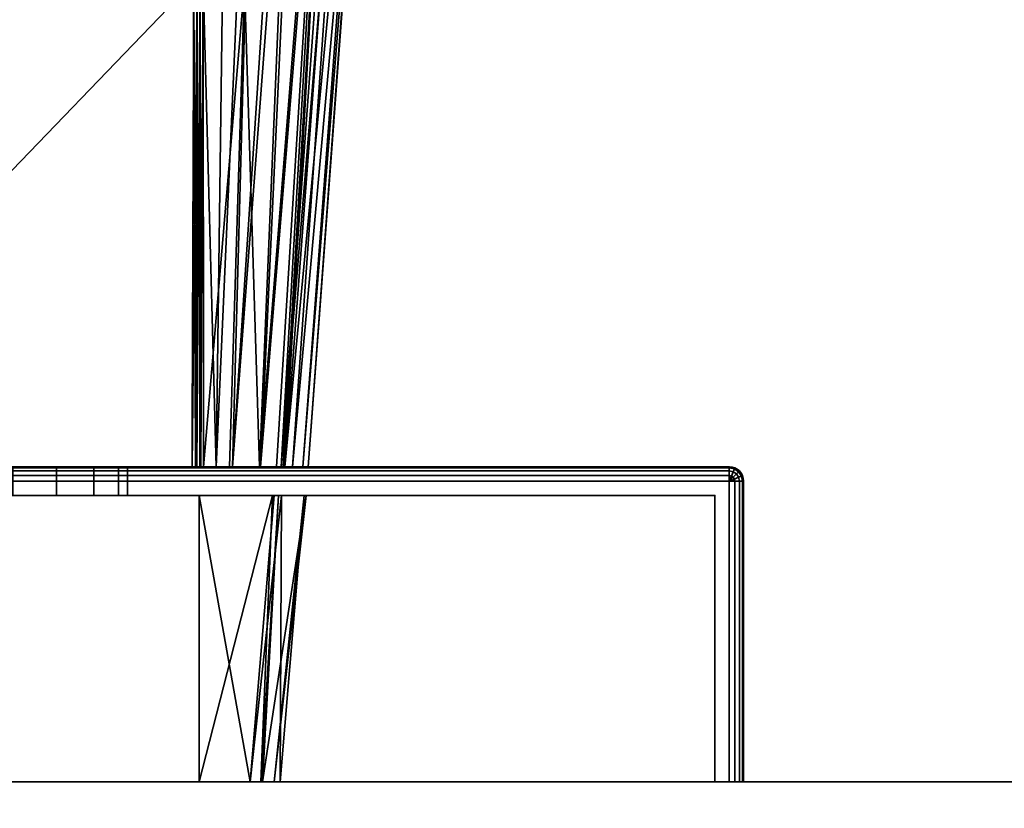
# Model space of a CAD drawing. Header units: millimetres. Extents: x -309 to 8309, y -96 to 57.
# Tile 10 of 95: x -254 to -219, y -1 to 27. Entities that reach past the tile are written whole.
import ezdxf

# ---------------------------------------------------------------- set-up
doc = ezdxf.new("R2010")
doc.units = ezdxf.units.MM
doc.layers.add('151', color=7, linetype='Continuous', true_color=0xffffff)
doc.layers.add('31', color=7, linetype='Continuous', true_color=0xffffff)

# ---------------------------------------------------------------- blocks, each defined once
blk = doc.blocks.new('UG_SURFACE_007')
at = {"layer": '151', "color": 252, "linetype": 'Continuous', "lineweight": 35}
for points in [[(-122, -37.3), (-309, -37.3), (-309, 0), (-122, 0)], [(-309, 0), (-309, 0, 2017), (-122, 0, 2017), (-122, 0)], [(-122, 0, 2017), (-309, 0, 2017), (-309, -39.3, 2017), (-122, -39.3, 2017)]]:
    blk.add_3dface(points, dxfattribs=at)
blk = doc.blocks.new('UG_SURFACE_025')
at = {"layer": '31', "color": 251, "linetype": 'Continuous', "lineweight": 35}
for points in [[(-279, 11, 1000), (-229, 11, 1000), (-229, 10.962, 999.809), (-279, 10.962, 999.809)], [(-229, 11, 1050), (-279, 11, 1050), (-279, 10.962, 1050.191), (-229, 10.962, 1050.191)], [(-229, 11, 1000), (-279, 11, 1000), (-254, 11, 1014), (-252.469, 11, 1014.305)], [(-279, 11, 1050), (-229, 11, 1050), (-254, 11, 1036), (-255.531, 11, 1035.696)], [(-252.469, 11, 1035.696), (-254, 11, 1036), (-229, 11, 1050)], [(-254, 10, 1036), (-254, 11, 1036), (-252.469, 11, 1035.696), (-252.469, 10, 1035.696)], [(-252.469, 10, 1014.305), (-252.469, 11, 1014.305), (-254, 11, 1014), (-254, 10, 1014)], [(-252.469, 11, 1014.305), (-251.172, 11, 1015.172), (-229, 11, 1000)], [(-229, 11, 1050), (-251.172, 11, 1034.828), (-252.469, 11, 1035.696)], [(-252.469, 10, 1035.696), (-252.469, 11, 1035.696), (-251.172, 11, 1034.828), (-251.172, 10, 1034.828)], [(-251.172, 10, 1015.172), (-251.172, 11, 1015.172), (-252.469, 11, 1014.305), (-252.469, 10, 1014.305)], [(-251.172, 11, 1015.172), (-250.304, 11, 1016.469), (-229, 11, 1000)], [(-250.304, 11, 1033.531), (-251.172, 11, 1034.828), (-229, 11, 1050)], [(-251.172, 10, 1034.828), (-251.172, 11, 1034.828), (-250.304, 11, 1033.531), (-250.304, 10, 1033.531)], [(-250.304, 10, 1016.469), (-250.304, 11, 1016.469), (-251.172, 11, 1015.172), (-251.172, 10, 1015.172)], [(-229, 11, 1000), (-250.304, 11, 1016.469), (-250, 11, 1018)], [(-250, 11, 1032), (-250.304, 11, 1033.531), (-229, 11, 1050)], [(-250.304, 10, 1033.531), (-250.304, 11, 1033.531), (-250, 11, 1032), (-250, 10, 1032)], [(-250, 10, 1018), (-250, 11, 1018), (-250.304, 11, 1016.469), (-250.304, 10, 1016.469)], [(-250, 11, 1018), (-250, 11, 1032), (-229, 11, 1050), (-229, 11, 1000)], [(-250, 10, 1032), (-250, 11, 1032), (-250, 11, 1018), (-250, 10, 1018)], [(-229, 11, 1000), (-228.809, 10.962, 1000), (-228.823, 10.927, 999.809), (-229, 10.962, 999.809)], [(-229, 11, 1000), (-229, 11, 1050), (-228.809, 10.962, 1050), (-228.809, 10.962, 1000)], [(-229, 10.962, 1050.191), (-228.823, 10.927, 1050.191), (-228.809, 10.962, 1050), (-229, 11, 1050)], [(-279, 10.962, 999.809), (-229, 10.962, 999.809), (-229, 10.854, 999.646), (-279, 10.854, 999.646)], [(-229, 10.962, 1050.191), (-279, 10.962, 1050.191), (-279, 10.854, 1050.354), (-229, 10.854, 1050.354)], [(-279, 10.854, 999.646), (-229, 10.854, 999.646), (-229, 10.691, 999.538), (-279, 10.691, 999.538)], [(-229, 10.854, 1050.354), (-279, 10.854, 1050.354), (-279, 10.691, 1050.462), (-229, 10.691, 1050.462)], [(-279, 10.691, 999.538), (-229, 10.691, 999.538), (-229, 10.5, 999.5), (-279, 10.5, 999.5)], [(-229, 10.691, 1050.462), (-279, 10.691, 1050.462), (-279, 10.5, 1050.5), (-229, 10.5, 1050.5)], [(-229, 10.962, 999.809), (-228.823, 10.927, 999.809), (-228.865, 10.827, 999.646), (-229, 10.854, 999.646)], [(-229, 10.854, 1050.354), (-228.865, 10.827, 1050.354), (-228.823, 10.927, 1050.191), (-229, 10.962, 1050.191)], [(-229, 10.854, 999.646), (-228.865, 10.827, 999.646), (-228.927, 10.677, 999.538), (-229, 10.691, 999.538)], [(-229, 10.691, 1050.462), (-228.927, 10.677, 1050.462), (-228.865, 10.827, 1050.354), (-229, 10.854, 1050.354)], [(-229, 10.691, 999.538), (-228.927, 10.677, 999.538), (-229, 10.5, 999.5)], [(-229, 10.5, 1050.5), (-228.927, 10.677, 1050.462), (-229, 10.691, 1050.462)], [(-228.927, 10.677, 999.538), (-228.865, 10.635, 999.538), (-229, 10.5, 999.5)], [(-229, 10.5, 1050.5), (-228.865, 10.635, 1050.462), (-228.927, 10.677, 1050.462)], [(-228.865, 10.827, 999.646), (-228.75, 10.75, 999.646), (-228.865, 10.635, 999.538), (-228.927, 10.677, 999.538)], [(-228.927, 10.677, 1050.462), (-228.865, 10.635, 1050.462), (-228.75, 10.75, 1050.354), (-228.865, 10.827, 1050.354)], [(-228.823, 10.927, 999.809), (-228.673, 10.827, 999.809), (-228.75, 10.75, 999.646), (-228.865, 10.827, 999.646)], [(-228.865, 10.827, 1050.354), (-228.75, 10.75, 1050.354), (-228.673, 10.827, 1050.191), (-228.823, 10.927, 1050.191)], [(-228.75, 10.75, 999.646), (-228.673, 10.635, 999.646), (-228.823, 10.573, 999.538), (-228.865, 10.635, 999.538)], [(-228.865, 10.635, 1050.462), (-228.823, 10.573, 1050.462), (-228.673, 10.635, 1050.354), (-228.75, 10.75, 1050.354)], [(-228.809, 10.962, 1000), (-228.646, 10.854, 1000), (-228.673, 10.827, 999.809), (-228.823, 10.927, 999.809)], [(-228.823, 10.927, 1050.191), (-228.673, 10.827, 1050.191), (-228.646, 10.854, 1050), (-228.809, 10.962, 1050)], [(-228.809, 10.962, 1000), (-228.809, 10.962, 1050), (-228.646, 10.854, 1050), (-228.646, 10.854, 1000)], [(-228.673, 10.827, 999.809), (-228.573, 10.677, 999.809), (-228.673, 10.635, 999.646), (-228.75, 10.75, 999.646)], [(-228.75, 10.75, 1050.354), (-228.673, 10.635, 1050.354), (-228.573, 10.677, 1050.191), (-228.673, 10.827, 1050.191)], [(-228.646, 10.854, 1000), (-228.538, 10.691, 1000), (-228.573, 10.677, 999.809), (-228.673, 10.827, 999.809)], [(-228.673, 10.827, 1050.191), (-228.573, 10.677, 1050.191), (-228.538, 10.691, 1050), (-228.646, 10.854, 1050)], [(-228.573, 10.677, 999.809), (-228.538, 10.5, 999.809), (-228.646, 10.5, 999.646), (-228.673, 10.635, 999.646)], [(-228.673, 10.635, 1050.354), (-228.646, 10.5, 1050.354), (-228.538, 10.5, 1050.191), (-228.573, 10.677, 1050.191)], [(-228.646, 10.854, 1000), (-228.646, 10.854, 1050), (-228.538, 10.691, 1050), (-228.538, 10.691, 1000)], [(-228.538, 10.691, 1000), (-228.5, 10.5, 1000), (-228.538, 10.5, 999.809), (-228.573, 10.677, 999.809)], [(-228.573, 10.677, 1050.191), (-228.538, 10.5, 1050.191), (-228.5, 10.5, 1050), (-228.538, 10.691, 1050)], [(-228.538, 10.691, 1000), (-228.538, 10.691, 1050), (-228.5, 10.5, 1050), (-228.5, 10.5, 1000)], [(-229, 10.5, 999.5), (-229, 0, 999.5), (-279, 0, 999.5), (-279, 10.5, 999.5)], [(-229, 0, 1050.5), (-229, 10.5, 1050.5), (-279, 10.5, 1050.5), (-279, 0, 1050.5)], [(-228.865, 10.635, 999.538), (-228.823, 10.573, 999.538), (-229, 10.5, 999.5)], [(-229, 10.5, 1050.5), (-228.823, 10.573, 1050.462), (-228.865, 10.635, 1050.462)], [(-228.823, 10.573, 999.538), (-228.809, 10.5, 999.538), (-229, 10.5, 999.5)], [(-229, 10.5, 1050.5), (-228.809, 10.5, 1050.462), (-228.823, 10.573, 1050.462)], [(-228.809, 10.5, 999.538), (-228.809, 0, 999.538), (-229, 0, 999.5), (-229, 10.5, 999.5)], [(-229, 10.5, 1050.5), (-229, 0, 1050.5), (-228.809, 0, 1050.462), (-228.809, 10.5, 1050.462)], [(-228.673, 10.635, 999.646), (-228.646, 10.5, 999.646), (-228.809, 10.5, 999.538), (-228.823, 10.573, 999.538)], [(-228.823, 10.573, 1050.462), (-228.809, 10.5, 1050.462), (-228.646, 10.5, 1050.354), (-228.673, 10.635, 1050.354)], [(-228.646, 10.5, 999.646), (-228.646, 0, 999.646), (-228.809, 0, 999.538), (-228.809, 10.5, 999.538)], [(-228.809, 10.5, 1050.462), (-228.809, 0, 1050.462), (-228.646, 0, 1050.354), (-228.646, 10.5, 1050.354)], [(-228.538, 10.5, 999.809), (-228.538, 0, 999.809), (-228.646, 0, 999.646), (-228.646, 10.5, 999.646)], [(-228.646, 10.5, 1050.354), (-228.646, 0, 1050.354), (-228.538, 0, 1050.191), (-228.538, 10.5, 1050.191)], [(-228.5, 10.5, 1000), (-228.5, 0, 1000), (-228.538, 0, 999.809), (-228.538, 10.5, 999.809)], [(-228.538, 10.5, 1050.191), (-228.538, 0, 1050.191), (-228.5, 0, 1050), (-228.5, 10.5, 1050)], [(-228.5, 10.5, 1050), (-228.5, 0, 1050), (-228.5, 0, 1000), (-228.5, 10.5, 1000)], [(-278.5, 0, 1049.5), (-278.5, 10, 1049.5), (-229.5, 10, 1049.5), (-229.5, 0, 1049.5)], [(-229.5, 0, 1000.5), (-229.5, 10, 1000.5), (-278.5, 10, 1000.5), (-278.5, 0, 1000.5)], [(-255.531, 10, 1035.696), (-254, 10, 1036), (-229.5, 10, 1049.5), (-278.5, 10, 1049.5)], [(-252.469, 10, 1014.305), (-254, 10, 1014), (-278.5, 10, 1000.5), (-229.5, 10, 1000.5)], [(-229.5, 10, 1049.5), (-254, 10, 1036), (-252.469, 10, 1035.696)], [(-229.5, 10, 1000.5), (-251.172, 10, 1015.172), (-252.469, 10, 1014.305)], [(-252.469, 10, 1035.696), (-251.172, 10, 1034.828), (-229.5, 10, 1049.5)], [(-229.5, 10, 1000.5), (-250.304, 10, 1016.469), (-251.172, 10, 1015.172)], [(-229.5, 10, 1049.5), (-251.172, 10, 1034.828), (-250.304, 10, 1033.531)], [(-229.5, 10, 1049.5), (-250.304, 10, 1033.531), (-250, 10, 1032)], [(-250, 10, 1018), (-250.304, 10, 1016.469), (-229.5, 10, 1000.5)], [(-229.5, 10, 1000.5), (-229.5, 10, 1049.5), (-250, 10, 1032), (-250, 10, 1018)], [(-229.5, 0, 1049.5), (-229.5, 10, 1049.5), (-229.5, 10, 1000.5), (-229.5, 0, 1000.5)], [(-278.5, 0, 1049.5), (-229.5, 0, 1049.5), (-229, 0, 1050.5), (-279, 0, 1050.5)], [(-229.5, 0, 1000.5), (-278.5, 0, 1000.5), (-279, 0, 999.5), (-229, 0, 999.5)], [(-229.5, 0, 1000.5), (-228.646, 0, 999.646), (-228.538, 0, 999.809), (-228.5, 0, 1000)], [(-228.5, 0, 1000), (-228.5, 0, 1050), (-229.5, 0, 1049.5), (-229.5, 0, 1000.5)], [(-229.5, 0, 1049.5), (-228.646, 0, 1050.354), (-228.809, 0, 1050.462), (-229, 0, 1050.5)], [(-229, 0, 999.5), (-228.809, 0, 999.538), (-228.646, 0, 999.646), (-229.5, 0, 1000.5)], [(-228.5, 0, 1050), (-228.538, 0, 1050.191), (-228.646, 0, 1050.354), (-229.5, 0, 1049.5)]]:
    blk.add_3dface(points, dxfattribs=at)
blk = doc.blocks.new('UG_SURFACE_026')
at = {"layer": '31', "color": 251, "linetype": 'Continuous', "lineweight": 35}
for points in [[(-247.684, 27.953, 1115), (-247.636, 44.489, 1115), (-264, 53.146, 1115), (-264, 11, 1115)], [(-264, 11, 1093), (-264, 53.146, 1093), (-247.636, 44.489, 1093), (-247.684, 27.953, 1093)], [(-247.357, 27.952, 1093.122), (-246.462, 44.396, 1093.862), (-246.903, 11, 1094.039)], [(-246.903, 11, 1094.039), (-246.462, 44.396, 1093.862), (-245.428, 44.292, 1094.753)], [(-245.428, 44.292, 1094.753), (-246.336, 11, 1095.113), (-246.903, 11, 1094.039)], [(-246.336, 11, 1095.113), (-245.428, 44.292, 1094.753), (-244.143, 44.162, 1095.86)], [(-246.336, 11, 1095.113), (-244.143, 44.162, 1095.86), (-243.826, 44.089, 1096.421)], [(-243.826, 44.089, 1096.421), (-245.353, 11, 1096.977), (-246.336, 11, 1095.113)], [(-245.394, 11, 1111.273), (-244.012, 44.116, 1111.778), (-245.913, 27.845, 1113.426)], [(-242.766, 43.846, 1109.778), (-244.012, 44.116, 1111.778), (-245.394, 11, 1111.273)], [(-245.353, 11, 1096.977), (-243.826, 44.089, 1096.421), (-242.665, 43.82, 1098.477)], [(-245.394, 11, 1111.273), (-244.799, 11, 1110.199), (-242.766, 43.846, 1109.778)], [(-242.665, 43.82, 1098.477), (-244.566, 11, 1098.47), (-245.353, 11, 1096.977)], [(-244.799, 11, 1110.199), (-244.637, 11, 1109.341), (-242.766, 43.846, 1109.778)], [(-242.248, 43.733, 1108.945), (-242.766, 43.846, 1109.778), (-244.637, 11, 1109.341)], [(-241.945, 43.64, 1107.609), (-242.248, 43.733, 1108.945), (-244.637, 11, 1109.341)], [(-244.637, 11, 1109.341), (-244.242, 11, 1107.254), (-241.945, 43.64, 1107.609)], [(-242.665, 43.82, 1098.477), (-244.504, 11, 1098.883), (-244.566, 11, 1098.47)], [(-244.504, 11, 1098.883), (-242.665, 43.82, 1098.477), (-242.055, 43.678, 1099.557)], [(-244.504, 11, 1098.883), (-242.055, 43.678, 1099.557), (-241.426, 43.481, 1102.985)], [(-241.306, 43.443, 1104.784), (-241.945, 43.64, 1107.609), (-244.242, 11, 1107.254)], [(-241.426, 43.481, 1102.985), (-243.873, 11, 1103.094), (-244.504, 11, 1098.883)], [(-244.242, 11, 1107.254), (-243.688, 11, 1104.328), (-241.306, 43.443, 1104.784)], [(-243.873, 11, 1103.094), (-241.426, 43.481, 1102.985), (-241.285, 43.436, 1103.755)], [(-243.688, 11, 1104.328), (-243.873, 11, 1103.094), (-241.285, 43.436, 1103.755)], [(-241.285, 43.436, 1103.755), (-241.306, 43.443, 1104.784), (-243.688, 11, 1104.328)], [(-264, 11, 1115), (-247.744, 11, 1115), (-247.684, 27.953, 1115)], [(-247.684, 27.953, 1093), (-247.744, 11, 1093), (-264, 11, 1093)], [(-247.684, 27.953, 1115), (-247.744, 11, 1115), (-247.625, 11, 1114.986)], [(-247.744, 11, 1093), (-247.684, 27.953, 1093), (-247.567, 27.953, 1093.014)], [(-247.567, 27.953, 1093.014), (-247.594, 11, 1093.026), (-247.744, 11, 1093)], [(-247.625, 11, 1114.986), (-247.567, 27.953, 1114.986), (-247.684, 27.953, 1115)], [(-247.625, 11, 1114.986), (-247.596, 11, 1114.973), (-247.567, 27.953, 1114.986)], [(-247.455, 27.952, 1114.944), (-247.567, 27.953, 1114.986), (-247.596, 11, 1114.973)], [(-247.596, 11, 1114.973), (-247.471, 11, 1114.919), (-247.455, 27.952, 1114.944)], [(-247.579, 11, 1093.028), (-247.594, 11, 1093.026), (-247.567, 27.953, 1093.014)], [(-247.579, 11, 1093.028), (-247.567, 27.953, 1093.014), (-247.455, 27.952, 1093.055)], [(-247.455, 27.952, 1093.055), (-247.46, 11, 1093.094), (-247.579, 11, 1093.028)], [(-247.471, 11, 1114.919), (-247.459, 11, 1114.908), (-247.455, 27.952, 1114.944)], [(-247.432, 11, 1093.11), (-247.46, 11, 1093.094), (-247.455, 27.952, 1093.055)], [(-247.357, 27.845, 1114.878), (-247.455, 27.952, 1114.944), (-247.459, 11, 1114.908)], [(-247.459, 11, 1114.908), (-247.348, 11, 1114.805), (-247.357, 27.845, 1114.878)], [(-247.432, 11, 1093.11), (-247.455, 27.952, 1093.055), (-247.357, 27.952, 1093.122)], [(-247.357, 27.952, 1093.122), (-247.348, 11, 1093.195), (-247.432, 11, 1093.11)], [(-246.903, 11, 1094.039), (-247.348, 11, 1093.195), (-247.357, 27.952, 1093.122)], [(-245.913, 27.845, 1113.426), (-247.357, 27.845, 1114.878), (-247.348, 11, 1114.805)], [(-247.348, 11, 1114.805), (-246.438, 11, 1113.16), (-245.913, 27.845, 1113.426)], [(-245.913, 27.845, 1113.426), (-246.438, 11, 1113.16), (-245.394, 11, 1111.273)], [(-229, 11, 1129), (-279, 11, 1129), (-279, 10.962, 1129.191), (-229, 10.962, 1129.191)], [(-279, 11, 1079), (-229, 11, 1079), (-229, 10.962, 1078.809), (-279, 10.962, 1078.809)], [(-229, 11, 1079), (-279, 11, 1079), (-264, 11, 1093), (-247.744, 11, 1093)], [(-279, 11, 1129), (-229, 11, 1129), (-247.744, 11, 1115), (-264, 11, 1115)], [(-247.744, 11, 1093), (-247.594, 11, 1093.026), (-247.579, 11, 1093.028), (-229, 11, 1079)], [(-247.625, 11, 1114.986), (-247.744, 11, 1115), (-229, 11, 1129)], [(-247.596, 11, 1114.973), (-247.625, 11, 1114.986), (-229, 11, 1129)], [(-229, 11, 1129), (-247.471, 11, 1114.919), (-247.596, 11, 1114.973)], [(-229, 11, 1079), (-247.579, 11, 1093.028), (-247.46, 11, 1093.094), (-247.432, 11, 1093.11)], [(-247.348, 11, 1114.805), (-247.459, 11, 1114.908), (-247.471, 11, 1114.919), (-229, 11, 1129)], [(-247.432, 11, 1093.11), (-247.348, 11, 1093.195), (-229, 11, 1079)], [(-229, 11, 1079), (-247.348, 11, 1093.195), (-246.903, 11, 1094.039)], [(-246.438, 11, 1113.16), (-247.348, 11, 1114.805), (-229, 11, 1129)], [(-246.903, 11, 1094.039), (-246.336, 11, 1095.113), (-229, 11, 1079)], [(-245.394, 11, 1111.273), (-246.438, 11, 1113.16), (-229, 11, 1129)], [(-229, 11, 1079), (-246.336, 11, 1095.113), (-245.353, 11, 1096.977)], [(-229, 11, 1129), (-244.799, 11, 1110.199), (-245.394, 11, 1111.273)], [(-245.353, 11, 1096.977), (-244.566, 11, 1098.47), (-229, 11, 1079)], [(-244.637, 11, 1109.341), (-244.799, 11, 1110.199), (-229, 11, 1129)], [(-229, 11, 1129), (-244.242, 11, 1107.254), (-244.637, 11, 1109.341)], [(-229, 11, 1079), (-244.566, 11, 1098.47), (-244.504, 11, 1098.883)], [(-244.504, 11, 1098.883), (-243.873, 11, 1103.094), (-229, 11, 1079)], [(-229, 11, 1129), (-243.688, 11, 1104.328), (-244.242, 11, 1107.254)], [(-243.873, 11, 1103.094), (-243.688, 11, 1104.328), (-229, 11, 1129), (-229, 11, 1079)], [(-229, 10.962, 1129.191), (-228.823, 10.927, 1129.191), (-228.809, 10.962, 1129), (-229, 11, 1129)], [(-229, 11, 1079), (-229, 11, 1129), (-228.809, 10.962, 1129), (-228.809, 10.962, 1079)], [(-229, 11, 1079), (-228.809, 10.962, 1079), (-228.823, 10.927, 1078.809), (-229, 10.962, 1078.809)], [(-229, 10.962, 1129.191), (-279, 10.962, 1129.191), (-279, 10.854, 1129.354), (-229, 10.854, 1129.354)], [(-279, 10.962, 1078.809), (-229, 10.962, 1078.809), (-229, 10.854, 1078.646), (-279, 10.854, 1078.646)], [(-229, 10.854, 1129.354), (-279, 10.854, 1129.354), (-279, 10.691, 1129.462), (-229, 10.691, 1129.462)], [(-279, 10.854, 1078.646), (-229, 10.854, 1078.646), (-229, 10.691, 1078.538), (-279, 10.691, 1078.538)], [(-229, 10.691, 1129.462), (-279, 10.691, 1129.462), (-279, 10.5, 1129.5), (-229, 10.5, 1129.5)], [(-279, 10.691, 1078.538), (-229, 10.691, 1078.538), (-229, 10.5, 1078.5), (-279, 10.5, 1078.5)], [(-229, 10.854, 1129.354), (-228.865, 10.827, 1129.354), (-228.823, 10.927, 1129.191), (-229, 10.962, 1129.191)], [(-229, 10.962, 1078.809), (-228.823, 10.927, 1078.809), (-228.865, 10.827, 1078.646), (-229, 10.854, 1078.646)], [(-229, 10.691, 1129.462), (-228.927, 10.677, 1129.462), (-228.865, 10.827, 1129.354), (-229, 10.854, 1129.354)], [(-229, 10.854, 1078.646), (-228.865, 10.827, 1078.646), (-228.927, 10.677, 1078.538), (-229, 10.691, 1078.538)], [(-229, 10.5, 1129.5), (-228.927, 10.677, 1129.462), (-229, 10.691, 1129.462)], [(-229, 10.691, 1078.538), (-228.927, 10.677, 1078.538), (-229, 10.5, 1078.5)], [(-229, 10.5, 1129.5), (-228.865, 10.635, 1129.462), (-228.927, 10.677, 1129.462)], [(-228.927, 10.677, 1078.538), (-228.865, 10.635, 1078.538), (-229, 10.5, 1078.5)], [(-228.927, 10.677, 1129.462), (-228.865, 10.635, 1129.462), (-228.75, 10.75, 1129.354), (-228.865, 10.827, 1129.354)], [(-228.865, 10.827, 1078.646), (-228.75, 10.75, 1078.646), (-228.865, 10.635, 1078.538), (-228.927, 10.677, 1078.538)], [(-228.865, 10.827, 1129.354), (-228.75, 10.75, 1129.354), (-228.673, 10.827, 1129.191), (-228.823, 10.927, 1129.191)], [(-228.823, 10.927, 1078.809), (-228.673, 10.827, 1078.809), (-228.75, 10.75, 1078.646), (-228.865, 10.827, 1078.646)], [(-228.865, 10.635, 1129.462), (-228.823, 10.573, 1129.462), (-228.673, 10.635, 1129.354), (-228.75, 10.75, 1129.354)], [(-228.75, 10.75, 1078.646), (-228.673, 10.635, 1078.646), (-228.823, 10.573, 1078.538), (-228.865, 10.635, 1078.538)], [(-228.823, 10.927, 1129.191), (-228.673, 10.827, 1129.191), (-228.646, 10.854, 1129), (-228.809, 10.962, 1129)], [(-228.809, 10.962, 1079), (-228.646, 10.854, 1079), (-228.673, 10.827, 1078.809), (-228.823, 10.927, 1078.809)], [(-228.809, 10.962, 1079), (-228.809, 10.962, 1129), (-228.646, 10.854, 1129), (-228.646, 10.854, 1079)], [(-228.75, 10.75, 1129.354), (-228.673, 10.635, 1129.354), (-228.573, 10.677, 1129.191), (-228.673, 10.827, 1129.191)], [(-228.673, 10.827, 1078.809), (-228.573, 10.677, 1078.809), (-228.673, 10.635, 1078.646), (-228.75, 10.75, 1078.646)], [(-228.673, 10.827, 1129.191), (-228.573, 10.677, 1129.191), (-228.538, 10.691, 1129), (-228.646, 10.854, 1129)], [(-228.646, 10.854, 1079), (-228.538, 10.691, 1079), (-228.573, 10.677, 1078.809), (-228.673, 10.827, 1078.809)], [(-228.673, 10.635, 1129.354), (-228.646, 10.5, 1129.354), (-228.538, 10.5, 1129.191), (-228.573, 10.677, 1129.191)], [(-228.573, 10.677, 1078.809), (-228.538, 10.5, 1078.809), (-228.646, 10.5, 1078.646), (-228.673, 10.635, 1078.646)], [(-228.646, 10.854, 1079), (-228.646, 10.854, 1129), (-228.538, 10.691, 1129), (-228.538, 10.691, 1079)], [(-228.573, 10.677, 1129.191), (-228.538, 10.5, 1129.191), (-228.5, 10.5, 1129), (-228.538, 10.691, 1129)], [(-228.538, 10.691, 1079), (-228.5, 10.5, 1079), (-228.538, 10.5, 1078.809), (-228.573, 10.677, 1078.809)], [(-228.538, 10.691, 1079), (-228.538, 10.691, 1129), (-228.5, 10.5, 1129), (-228.5, 10.5, 1079)], [(-279, 10.5, 1129.5), (-279, 0, 1129.5), (-229, 0, 1129.5), (-229, 10.5, 1129.5)], [(-229, 10.5, 1078.5), (-229, 0, 1078.5), (-279, 0, 1078.5), (-279, 10.5, 1078.5)], [(-229, 10.5, 1129.5), (-228.823, 10.573, 1129.462), (-228.865, 10.635, 1129.462)], [(-228.865, 10.635, 1078.538), (-228.823, 10.573, 1078.538), (-229, 10.5, 1078.5)], [(-229, 10.5, 1129.5), (-228.809, 10.5, 1129.462), (-228.823, 10.573, 1129.462)], [(-228.823, 10.573, 1078.538), (-228.809, 10.5, 1078.538), (-229, 10.5, 1078.5)], [(-229, 10.5, 1129.5), (-229, 0, 1129.5), (-228.809, 0, 1129.462), (-228.809, 10.5, 1129.462)], [(-228.809, 10.5, 1078.538), (-228.809, 0, 1078.538), (-229, 0, 1078.5), (-229, 10.5, 1078.5)], [(-228.823, 10.573, 1129.462), (-228.809, 10.5, 1129.462), (-228.646, 10.5, 1129.354), (-228.673, 10.635, 1129.354)], [(-228.673, 10.635, 1078.646), (-228.646, 10.5, 1078.646), (-228.809, 10.5, 1078.538), (-228.823, 10.573, 1078.538)], [(-228.809, 10.5, 1129.462), (-228.809, 0, 1129.462), (-228.646, 0, 1129.354), (-228.646, 10.5, 1129.354)], [(-228.646, 10.5, 1078.646), (-228.646, 0, 1078.646), (-228.809, 0, 1078.538), (-228.809, 10.5, 1078.538)], [(-228.646, 10.5, 1129.354), (-228.646, 0, 1129.354), (-228.538, 0, 1129.191), (-228.538, 10.5, 1129.191)], [(-228.538, 10.5, 1078.809), (-228.538, 0, 1078.809), (-228.646, 0, 1078.646), (-228.646, 10.5, 1078.646)], [(-228.538, 10.5, 1129.191), (-228.538, 0, 1129.191), (-228.5, 0, 1129), (-228.5, 10.5, 1129)], [(-228.5, 10.5, 1079), (-228.5, 0, 1079), (-228.538, 0, 1078.809), (-228.538, 10.5, 1078.809)], [(-228.5, 0, 1079), (-228.5, 10.5, 1079), (-228.5, 10.5, 1129), (-228.5, 0, 1129)], [(-278.5, 0, 1128.5), (-278.5, 10, 1128.5), (-229.5, 10, 1128.5), (-229.5, 0, 1128.5)], [(-229.5, 0, 1079.5), (-229.5, 10, 1079.5), (-278.5, 10, 1079.5), (-278.5, 0, 1079.5)], [(-229.5, 10, 1128.5), (-278.5, 10, 1128.5), (-264.5, 10, 1115), (-247.5, 10, 1115)], [(-278.5, 10, 1079.5), (-229.5, 10, 1079.5), (-247.5, 10, 1093), (-264.5, 10, 1093)], [(-264.5, 10, 1093), (-247.5, 10, 1093), (-247.5, 0, 1093), (-264.5, 0, 1093)], [(-247.5, 10, 1115), (-264.5, 10, 1115), (-264.5, 0, 1115), (-247.5, 0, 1115)], [(-229.5, 10, 1128.5), (-247.5, 10, 1115), (-244.934, 10, 1110.408)], [(-244.884, 10, 1097.988), (-247.5, 10, 1093), (-229.5, 10, 1079.5)], [(-247.5, 0, 1115), (-245.344, 0, 1109.987), (-244.934, 10, 1110.408)], [(-244.934, 10, 1110.408), (-247.5, 10, 1115), (-247.5, 0, 1115)], [(-247.5, 10, 1093), (-244.884, 10, 1097.988), (-245.711, 0, 1098.233)], [(-245.711, 0, 1098.233), (-247.5, 0, 1093), (-247.5, 10, 1093)], [(-245.711, 0, 1098.233), (-244.884, 10, 1097.988), (-244.618, 10, 1098.494)], [(-244.618, 10, 1098.494), (-244.672, 0, 1101.272), (-245.711, 0, 1098.233)], [(-244.726, 10, 1109.35), (-244.934, 10, 1110.408), (-245.344, 0, 1109.987)], [(-245.344, 0, 1109.987), (-245.284, 0, 1109.221), (-244.726, 10, 1109.35)], [(-245.284, 0, 1109.221), (-244.88, 0, 1103.971), (-243.765, 10, 1104.455)], [(-243.765, 10, 1104.455), (-244.726, 10, 1109.35), (-245.284, 0, 1109.221)], [(-229.5, 10, 1128.5), (-244.934, 10, 1110.408), (-244.726, 10, 1109.35)], [(-229.5, 10, 1079.5), (-244.618, 10, 1098.494), (-244.884, 10, 1097.988)], [(-244.88, 0, 1103.971), (-243.829, 10, 1104.01), (-243.765, 10, 1104.455)], [(-243.829, 10, 1104.01), (-244.88, 0, 1103.971), (-244.672, 0, 1101.272)], [(-244.726, 10, 1109.35), (-243.765, 10, 1104.455), (-229.5, 10, 1128.5)], [(-244.672, 0, 1101.272), (-244.618, 10, 1098.494), (-243.829, 10, 1104.01)], [(-243.829, 10, 1104.01), (-244.618, 10, 1098.494), (-229.5, 10, 1079.5)], [(-229.5, 10, 1079.5), (-229.5, 10, 1128.5), (-243.765, 10, 1104.455), (-243.829, 10, 1104.01)], [(-229.5, 0, 1128.5), (-229.5, 10, 1128.5), (-229.5, 10, 1079.5), (-229.5, 0, 1079.5)], [(-278.5, 0, 1128.5), (-229.5, 0, 1128.5), (-229, 0, 1129.5), (-279, 0, 1129.5)], [(-229.5, 0, 1079.5), (-278.5, 0, 1079.5), (-279, 0, 1078.5), (-229, 0, 1078.5)], [(-264.5, 0, 1093), (-247.5, 0, 1093), (-245.711, 0, 1098.233)], [(-245.711, 0, 1098.233), (-244.672, 0, 1101.272), (-244.88, 0, 1103.971), (-264.5, 0, 1093)], [(-244.88, 0, 1103.971), (-245.284, 0, 1109.221), (-264.5, 0, 1115), (-264.5, 0, 1093)], [(-245.284, 0, 1109.221), (-245.344, 0, 1109.987), (-247.5, 0, 1115), (-264.5, 0, 1115)], [(-229.5, 0, 1079.5), (-228.646, 0, 1078.646), (-228.538, 0, 1078.809), (-228.5, 0, 1079)], [(-228.5, 0, 1079), (-228.5, 0, 1129), (-229.5, 0, 1128.5), (-229.5, 0, 1079.5)], [(-229.5, 0, 1128.5), (-228.646, 0, 1129.354), (-228.809, 0, 1129.462), (-229, 0, 1129.5)], [(-229, 0, 1078.5), (-228.809, 0, 1078.538), (-228.646, 0, 1078.646), (-229.5, 0, 1079.5)], [(-228.5, 0, 1129), (-228.538, 0, 1129.191), (-228.646, 0, 1129.354), (-229.5, 0, 1128.5)]]:
    blk.add_3dface(points, dxfattribs=at)

msp = doc.modelspace()

# ---------------------------------------------------------------- linework, layer by layer
at = {"layer": '151', "color": 252, "linetype": 'Continuous', "lineweight": 35}
for p, q in [((-122, 0, 2017), (-309, 0, 2017)), ((-122, 0), (-309, 0))]:
    msp.add_line(p, q, dxfattribs=at)
at = {"layer": '31', "color": 251, "linetype": 'Continuous', "lineweight": 35}
for p, q in [((-229, 11, 1079), (-279, 11, 1079)), ((-279, 11, 1129), (-229, 11, 1129)), ((-229, 11, 1000), (-279, 11, 1000)), ((-279, 11, 1050), (-229, 11, 1050)), ((-229, 11, 1079), (-279, 11, 1079)), ((-264, 11, 1115), (-247.744, 11, 1115)), ((-264, 11, 1093), (-247.744, 11, 1093)), ((-250, 11, 1032), (-250, 10, 1032)), ((-250, 11, 1032), (-250, 11, 1018)), ((-250, 11, 1018), (-250, 10, 1018)), ((-229, 11, 1129), (-229, 11, 1079)), ((-229, 11, 1050), (-229, 11, 1000)), ((-229, 10.5, 1129.5), (-279, 10.5, 1129.5)), ((-279, 10.5, 1078.5), (-229, 10.5, 1078.5)), ((-279, 10.5, 999.5), (-229, 10.5, 999.5)), ((-229, 10.5, 1050.5), (-279, 10.5, 1050.5)), ((-229, 10.5, 1078.5), (-229, 0, 1078.5)), ((-229, 0, 1129.5), (-229, 10.5, 1129.5)), ((-229, 0, 1050.5), (-229, 10.5, 1050.5)), ((-229, 10.5, 999.5), (-229, 0, 999.5)), ((-228.5, 10.5, 1079), (-228.5, 10.5, 1129)), ((-228.5, 0, 1079), (-228.5, 10.5, 1079)), ((-228.5, 10.5, 1129), (-228.5, 0, 1129)), ((-228.5, 10.5, 1050), (-228.5, 0, 1050)), ((-228.5, 0, 1000), (-228.5, 10.5, 1000)), ((-228.5, 10.5, 1000), (-228.5, 10.5, 1050)), ((-278.5, 10, 1079.5), (-229.5, 10, 1079.5)), ((-229.5, 10, 1128.5), (-278.5, 10, 1128.5)), ((-278.5, 10, 1000.5), (-229.5, 10, 1000.5)), ((-229.5, 10, 1049.5), (-278.5, 10, 1049.5)), ((-247.5, 10, 1115), (-264.5, 10, 1115)), ((-264.5, 10, 1093), (-247.5, 10, 1093)), ((-250, 10, 1018), (-250, 10, 1032)), ((-247.5, 10, 1115), (-247.5, 0, 1115)), ((-229.5, 0, 1128.5), (-229.5, 10, 1128.5)), ((-229.5, 0, 1079.5), (-229.5, 10, 1079.5)), ((-229.5, 10, 1079.5), (-229.5, 10, 1128.5)), ((-229.5, 0, 1049.5), (-229.5, 10, 1049.5)), ((-229.5, 10, 1000.5), (-229.5, 10, 1049.5)), ((-229.5, 0, 1000.5), (-229.5, 10, 1000.5)), ((-279, 0, 1078.5), (-229, 0, 1078.5)), ((-229, 0, 1050.5), (-279, 0, 1050.5)), ((-279, 0, 999.5), (-229, 0, 999.5)), ((-229, 0, 1129.5), (-279, 0, 1129.5)), ((-229.5, 0, 1128.5), (-278.5, 0, 1128.5)), ((-278.5, 0, 1079.5), (-229.5, 0, 1079.5)), ((-229.5, 0, 1049.5), (-278.5, 0, 1049.5)), ((-278.5, 0, 1000.5), (-229.5, 0, 1000.5)), ((-247.5, 0, 1115), (-264.5, 0, 1115)), ((-264.5, 0, 1093), (-247.5, 0, 1093)), ((-229.5, 0, 1079.5), (-229.5, 0, 1128.5)), ((-229.5, 0, 1000.5), (-229.5, 0, 1049.5)), ((-228.5, 0, 1079), (-228.5, 0, 1129)), ((-228.5, 0, 1000), (-228.5, 0, 1050))]:
    msp.add_line(p, q, dxfattribs=at)
at = {"layer": '31', "color": 251, "linetype": 'Continuous', "lineweight": 35, "extrusion": (0, 1, 0)}
for centre, radius, start, end in [((254, 1018, 11), 4, 180, 0), ((254, 1032, 11), 4, 0, 180), ((229, 1129, 10.5), 0.5, 90, 180), ((229, 1000, 10.5), 0.5, 180, 270)]:
    msp.add_arc(centre, radius, start, end, dxfattribs=at)
at = {"layer": '31', "color": 251, "linetype": 'Continuous', "lineweight": 35, "extrusion": (0, 0, -1)}
for centre in [(229, 10.5, -1129), (229, 10.5, -1079)]:
    msp.add_arc(centre, 0.5, 90, 180, dxfattribs=at)
at = {"layer": '31', "color": 251, "linetype": 'Continuous', "lineweight": 35, "extrusion": (1, 0, 0)}
for centre, start, end in [((10.5, 1079, -229), 270, 0), ((10.5, 1129, -229), 0, 90), ((10.5, 1000, -229), 270, 0), ((10.5, 1050, -229), 0, 90)]:
    msp.add_arc(centre, 0.5, start, end, dxfattribs=at)
at = {"layer": '31', "color": 251, "linetype": 'Continuous', "lineweight": 35}
for centre in [(-229, 10.5, 1050), (-229, 10.5, 1000)]:
    msp.add_arc(centre, 0.5, 0, 90, dxfattribs=at)
at = {"layer": '31', "color": 251, "linetype": 'Continuous', "lineweight": 35, "extrusion": (0, -1, 0)}
for centre, radius, start, end in [((-229, 1079, -10.5), 0.5, 270, 0), ((-229, 1050, -10.5), 0.5, 0, 90), ((-254, 1032, -10), 4, 0, 180), ((-254, 1018, -10), 4, 180, 0), ((-229, 1129), 0.5, 0, 90), ((-229, 1079), 0.5, 270, 0), ((-229, 1000), 0.5, 270, 0), ((-229, 1050), 0.5, 0, 90)]:
    msp.add_arc(centre, radius, start, end, dxfattribs=at)
at = {"layer": '31', "color": 251, "linetype": 'Continuous', "lineweight": 35}
for points, knots in [([(-247.636, 44.489, 1093), (-247.65, 38.977, 1093), (-247.667, 33.465, 1093), (-247.703, 22.302, 1093), (-247.723, 16.651, 1093), (-247.744, 11, 1093)], [0, 0, 0, 0, 0.493777, 0.493777, 1, 1, 1, 1]), ([(-247.744, 11, 1115), (-247.723, 16.651, 1115), (-247.703, 22.302, 1115), (-247.667, 33.465, 1115), (-247.65, 38.977, 1115), (-247.636, 44.489, 1115)], [0, 0, 0, 0, 0.506223, 0.506223, 1, 1, 1, 1]), ([(-247.348, 11, 1093.195), (-247.347, 16.651, 1093.168), (-247.351, 22.301, 1093.143), (-247.363, 33.464, 1093.101), (-247.371, 38.976, 1093.084), (-247.38, 44.488, 1093.07)], [0, 0, 0, 0, 0.506202, 0.506202, 1, 1, 1, 1]), ([(-247.38, 44.488, 1114.93), (-247.371, 38.976, 1114.916), (-247.363, 33.464, 1114.899), (-247.351, 22.301, 1114.857), (-247.347, 16.651, 1114.832), (-247.348, 11, 1114.805)], [0, 0, 0, 0, 0.493798, 0.493798, 1, 1, 1, 1]), ([(-247.744, 11, 1093), (-247.688, 11, 1093), (-247.631, 11, 1093.01), (-247.526, 11, 1093.047), (-247.475, 11, 1093.075), (-247.401, 11, 1093.135), (-247.372, 11, 1093.164), (-247.348, 11, 1093.195)], [0, 0, 0, 0, 0.368963, 0.368963, 0.737926, 0.737926, 1, 1, 1, 1]), ([(-247.348, 11, 1114.805), (-247.382, 11, 1114.849), (-247.424, 11, 1114.888), (-247.518, 11, 1114.949), (-247.571, 11, 1114.972), (-247.664, 11, 1114.995), (-247.704, 11, 1115), (-247.744, 11, 1115)], [0, 0, 0, 0, 0.36896, 0.36896, 0.737921, 0.737921, 1, 1, 1, 1]), ([(-247.348, 11, 1114.805), (-246.808, 11, 1114.102), (-245.781, 11, 1112.535), (-244.602, 11, 1109.899), (-243.854, 11, 1106.998), (-243.601, 11, 1104), (-243.854, 11, 1101.002), (-244.602, 11, 1098.101), (-245.781, 11, 1095.465), (-246.808, 11, 1093.898), (-247.348, 11, 1093.195)], [0, 0, 0, 0, 0.11683, 0.244553, 0.372277, 0.5, 0.627723, 0.755447, 0.88317, 1, 1, 1, 1])]:
    msp.add_open_spline(points, degree=3, knots=knots, dxfattribs=at)
for points, degree in [([(-247.5, 10, 1093), (-247.5, 0, 1093)], 1), ([(-247.5, 10, 1093), (-246.91, 10, 1093.765), (-245.846, 10, 1095.403), (-244.657, 10, 1098.118), (-243.925, 10, 1101.013), (-243.677, 10, 1104), (-243.925, 10, 1106.987), (-244.657, 10, 1109.882), (-245.846, 10, 1112.597), (-246.91, 10, 1114.235), (-247.5, 10, 1115)], 3), ([(-247.5, 0, 1093), (-246.523, 0, 1094.657), (-245.021, 0, 1098.234), (-244.235, 0, 1104), (-245.021, 0, 1109.766), (-246.523, 0, 1113.343), (-247.5, 0, 1115)], 3)]:
    msp.add_open_spline(points, degree=degree, dxfattribs=at)

# ---------------------------------------------------------------- block references
at = {"layer": '151', "color": 252, "linetype": 'Continuous', "lineweight": 35}
msp.add_blockref('UG_SURFACE_007', (0, 0), dxfattribs=at)
at = {"layer": '31', "color": 251, "linetype": 'Continuous', "lineweight": 35}
for name in ['UG_SURFACE_026', 'UG_SURFACE_025']:
    msp.add_blockref(name, (0, 0), dxfattribs=at)

doc.saveas('drawing.dxf')
